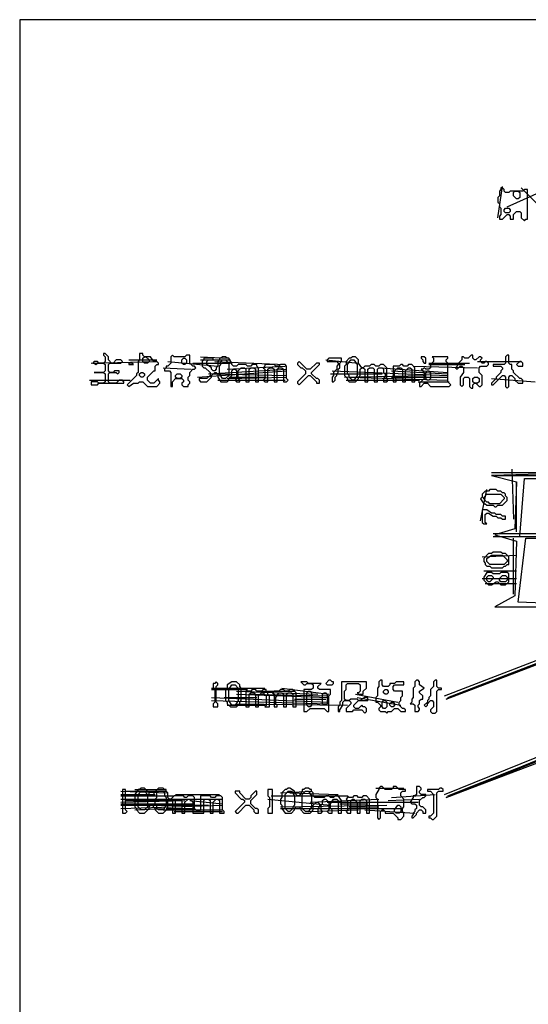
# Model space of a CAD drawing. Header units: millimetres. Extents: x -171 to 29168, y -21389 to 9617.
# Tile 2 of 60: x -16 to 195, y -21069 to -20661. Entities that reach past the tile are written whole.
import ezdxf

# ---------------------------------------------------------------- set-up
doc = ezdxf.new("R2010")
doc.units = ezdxf.units.MM
for name, color, linetype in [('REFERENCE_FRAME', 3, 'Continuous'), ('TRACE_CONTOUR_FINE', 8, 'Continuous'), ('TRACE_CONTOUR_MAJOR', 7, 'Continuous'), ('TRACE_DARK_PIXELS', 250, 'Continuous'), ('TRACE_STRAIGHT_LINES', 4, 'Continuous')]:
    doc.layers.add(name, color=color, linetype=linetype)

msp = doc.modelspace()

# ---------------------------------------------------------------- linework, layer by layer
at = {"layer": 'REFERENCE_FRAME'}
msp.add_lwpolyline([(-16, -21209.94), (816, -21209.94), (816, -20660.6), (-16, -20660.6)], close=True, dxfattribs=at)
at = {"layer": 'TRACE_CONTOUR_FINE'}
for points in [[(188.65, -20732.35), (189.3, -20731.71), (190.6, -20731.71), (191.25, -20732.35), (191.25, -20734.3), (190.6, -20734.95), (189.95, -20734.95), (188.65, -20733.65)], [(184.76, -20739.49), (185.41, -20738.84), (186.71, -20738.84), (187.36, -20739.49), (187.36, -20740.13), (186.71, -20740.78), (185.41, -20740.78), (184.76, -20740.13)], [(35.01, -20801.07), (35.66, -20800.43), (36.3, -20800.43), (37.6, -20801.72), (37.6, -20802.37), (36.95, -20803.02), (35.66, -20803.02), (35.01, -20802.37)], [(51.22, -20801.72), (51.86, -20801.07), (52.51, -20801.07), (53.16, -20801.72), (53.16, -20803.02), (52.51, -20803.67), (51.86, -20803.67), (51.22, -20803.02)], [(150.41, -20800.43), (150.41, -20801.07), (151.05, -20801.72), (151.05, -20802.37), (151.7, -20803.02), (152.35, -20803.02), (152.35, -20801.07), (151.7, -20800.43)], [(29.17, -20803.02), (29.17, -20803.67), (31.12, -20803.67), (30.47, -20803.02)], [(153, -20806.26), (153.65, -20806.26), (154.29, -20806.91), (154.29, -20809.5), (153.65, -20810.15), (153, -20810.15), (152.35, -20809.5), (152.35, -20806.91)], [(189.95, -20803.67), (190.6, -20804.32), (192.54, -20804.32), (192.54, -20803.02), (191.9, -20802.37), (191.25, -20802.37)], [(33.71, -20807.56), (34.36, -20806.91), (35.01, -20806.91), (35.66, -20807.56), (35.66, -20808.21), (35.01, -20808.85), (34.36, -20808.85), (33.71, -20808.21)], [(48.62, -20808.21), (49.27, -20807.56), (50.57, -20807.56), (51.22, -20808.21), (51.22, -20808.85), (50.57, -20809.5), (49.27, -20809.5), (48.62, -20808.85)], [(171.8, -20809.5), (172.45, -20808.85), (173.74, -20808.85), (174.39, -20809.5), (174.39, -20810.8), (173.74, -20811.45), (172.45, -20811.45), (171.8, -20810.8)], [(177.63, -20893.13), (177.63, -20891.84), (178.28, -20891.19), (179.58, -20891.19), (180.23, -20891.84), (180.23, -20892.48), (178.93, -20893.78), (178.28, -20893.78)], [(182.82, -20892.48), (184.12, -20891.19), (185.41, -20891.19), (186.06, -20891.84), (186.06, -20893.13), (185.41, -20893.78), (183.47, -20893.78), (182.82, -20893.13)], [(110.86, -20935.92), (111.51, -20936.57), (113.45, -20936.57), (114.1, -20935.92), (114.1, -20935.27), (113.45, -20935.27), (112.8, -20934.62), (112.16, -20934.62)], [(134.85, -20939.16), (135.49, -20938.51), (136.14, -20938.51), (136.79, -20939.16), (136.79, -20939.81), (136.14, -20940.46), (135.49, -20940.46), (134.85, -20939.81)], [(134.85, -20943.05), (135.49, -20943.05), (136.14, -20943.7), (136.14, -20945.65), (135.49, -20946.29), (134.85, -20946.29), (134.2, -20945.65), (134.2, -20943.7)], [(137.44, -20944.35), (138.09, -20943.7), (138.74, -20943.7), (139.38, -20944.35), (139.38, -20945), (138.74, -20945.65), (138.09, -20945.65), (137.44, -20945)], [(140.68, -20986.49), (141.33, -20986.49), (141.98, -20987.14), (141.98, -20989.08), (141.33, -20989.73), (140.03, -20989.73), (139.38, -20989.08), (139.38, -20988.43)]]:
    msp.add_lwpolyline(points, close=True, dxfattribs=at)
at = {"layer": 'TRACE_CONTOUR_MAJOR'}
for points in [[(183.47, -20730.41), (183.47, -20731.06), (182.82, -20731.71), (182.82, -20733.65), (182.17, -20734.3), (182.17, -20736.24), (182.82, -20736.89), (182.82, -20738.19), (183.47, -20738.84), (183.47, -20741.43), (182.82, -20742.08), (182.82, -20743.38), (184.12, -20743.38), (186.06, -20741.43), (186.71, -20741.43), (187.36, -20742.08), (187.36, -20743.38), (188.65, -20743.38), (188.65, -20741.43), (189.95, -20740.13), (191.25, -20740.13), (191.9, -20740.78), (191.9, -20742.73), (193.19, -20744.02), (193.84, -20743.38), (194.49, -20743.38), (194.49, -20731.06), (193.19, -20731.06), (192.54, -20731.71), (187.36, -20731.71), (186.71, -20732.35), (185.41, -20732.35), (184.76, -20731.71), (184.76, -20731.06), (184.12, -20730.41)], [(14.26, -20803.02), (14.91, -20803.02), (15.56, -20803.67), (16.21, -20803.02), (18.8, -20803.02), (19.45, -20803.67), (19.45, -20806.26), (18.8, -20806.91), (14.91, -20806.91), (18.8, -20806.91), (19.45, -20807.56), (19.45, -20810.8), (18.8, -20811.45), (16.86, -20811.45), (16.21, -20810.8), (13.61, -20810.8), (13.61, -20812.1), (16.21, -20812.1), (16.86, -20811.45), (27.23, -20811.45), (27.23, -20810.8), (26.58, -20810.15), (25.28, -20810.15), (23.99, -20811.45), (21.39, -20811.45), (20.75, -20810.8), (20.75, -20807.56), (21.39, -20806.91), (23.99, -20806.91), (24.64, -20807.56), (25.28, -20806.91), (25.28, -20806.26), (23.34, -20806.26), (22.69, -20806.91), (21.39, -20806.91), (20.75, -20806.26), (20.75, -20803.67), (21.39, -20803.02), (25.93, -20803.02), (26.58, -20802.37), (25.93, -20801.72), (23.99, -20801.72), (22.69, -20803.02), (22.04, -20803.02), (20.75, -20801.72), (20.75, -20800.43), (19.45, -20799.13), (18.8, -20799.13), (18.8, -20799.78), (19.45, -20800.43), (19.45, -20802.37), (18.8, -20803.02), (16.86, -20803.02), (16.21, -20802.37), (14.91, -20802.37)], [(33.71, -20799.13), (33.71, -20801.72), (33.06, -20802.37), (33.06, -20806.91), (32.41, -20807.56), (32.41, -20808.21), (28.53, -20812.1), (29.17, -20812.74), (31.12, -20811.45), (33.06, -20811.45), (33.71, -20810.8), (35.01, -20810.8), (36.95, -20812.74), (40.84, -20812.74), (42.14, -20811.45), (42.14, -20810.8), (41.49, -20810.15), (41.49, -20809.5), (39.55, -20811.45), (38.25, -20811.45), (36.95, -20810.15), (36.95, -20808.85), (39.55, -20806.26), (40.19, -20806.26), (40.19, -20804.32), (40.84, -20803.67), (41.49, -20803.67), (41.49, -20803.02), (40.84, -20802.37), (39.55, -20802.37), (38.25, -20800.43), (35.66, -20800.43), (35.01, -20799.78), (35.01, -20799.13)], [(47.33, -20799.78), (46.68, -20800.43), (46.68, -20803.02), (45.38, -20804.32), (44.73, -20804.32), (44.73, -20804.96), (44.08, -20805.61), (44.08, -20806.26), (46.03, -20806.26), (46.68, -20806.91), (46.68, -20812.74), (47.33, -20812.74), (47.33, -20810.8), (48.62, -20809.5), (51.22, -20809.5), (51.86, -20810.15), (51.86, -20810.8), (51.22, -20811.45), (51.22, -20812.1), (51.86, -20812.74), (53.81, -20812.74), (53.81, -20812.1), (54.46, -20811.45), (54.46, -20810.8), (53.81, -20810.15), (53.81, -20808.85), (54.46, -20808.21), (54.46, -20806.91), (55.75, -20805.61), (56.4, -20805.61), (57.05, -20804.96), (56.4, -20804.32), (55.75, -20804.32), (54.46, -20803.02), (54.46, -20799.78), (53.16, -20799.78), (52.51, -20800.43), (47.97, -20800.43)], [(59.64, -20802.37), (59.64, -20804.32), (60.29, -20804.96), (60.94, -20804.96), (62.88, -20806.91), (62.88, -20808.21), (61.59, -20809.5), (58.35, -20809.5), (58.35, -20810.15), (59, -20810.8), (61.59, -20810.8), (63.53, -20808.85), (63.53, -20808.21), (64.83, -20806.91), (65.48, -20806.91), (66.13, -20807.56), (66.13, -20808.85), (67.42, -20810.8), (70.02, -20810.8), (70.66, -20810.15), (70.66, -20809.5), (71.96, -20808.21), (71.96, -20806.26), (72.61, -20805.61), (73.26, -20805.61), (73.91, -20806.26), (73.91, -20809.5), (73.26, -20810.15), (73.91, -20810.8), (75.2, -20810.8), (75.2, -20810.15), (74.55, -20809.5), (74.55, -20806.26), (75.85, -20804.96), (77.15, -20804.96), (77.8, -20805.61), (77.8, -20810.8), (79.09, -20810.8), (79.09, -20805.61), (79.74, -20804.96), (81.04, -20804.96), (81.69, -20805.61), (81.69, -20810.8), (82.98, -20810.8), (82.98, -20804.96), (82.33, -20804.32), (82.33, -20803.67), (80.39, -20803.67), (79.74, -20804.32), (78.44, -20804.32), (77.8, -20803.67), (74.55, -20803.67), (73.91, -20804.32), (72.61, -20804.32), (71.96, -20803.67), (71.96, -20803.02), (70.66, -20801.07), (70.02, -20801.07), (69.37, -20800.43), (68.07, -20800.43), (67.42, -20801.07), (66.77, -20801.07), (66.77, -20801.72), (66.13, -20802.37), (66.13, -20804.32), (65.48, -20804.96), (65.48, -20805.61), (64.83, -20806.26), (64.18, -20806.26), (63.53, -20805.61), (63.53, -20804.96), (61.59, -20803.67), (61.59, -20802.37), (62.24, -20801.72), (64.18, -20801.72), (64.18, -20801.07), (60.29, -20801.07), (60.29, -20801.72)], [(68.07, -20801.72), (69.37, -20801.72), (70.66, -20803.02), (70.66, -20808.21), (69.37, -20809.5), (68.07, -20809.5), (66.77, -20807.56), (66.77, -20804.32), (67.42, -20803.67), (67.42, -20802.37)], [(117.34, -20801.07), (112.16, -20801.07), (111.51, -20801.72), (111.51, -20802.37), (115.4, -20802.37), (116.05, -20803.02), (116.05, -20803.67), (115.4, -20804.32), (115.4, -20805.61), (114.1, -20806.91), (114.1, -20808.21), (113.45, -20808.85), (113.45, -20810.8), (114.1, -20810.8), (114.75, -20810.15), (114.75, -20808.85), (115.4, -20808.21), (115.4, -20807.56), (116.05, -20806.91), (116.05, -20805.61), (116.69, -20804.96), (116.69, -20803.02), (117.34, -20802.37)], [(119.29, -20802.37), (119.29, -20803.67), (118.64, -20804.32), (118.64, -20808.21), (119.94, -20809.5), (119.94, -20810.15), (120.58, -20810.8), (123.18, -20810.8), (124.47, -20809.5), (124.47, -20808.85), (125.12, -20808.21), (125.12, -20805.61), (125.77, -20804.96), (126.42, -20804.96), (127.07, -20805.61), (127.07, -20810.8), (128.36, -20810.8), (128.36, -20805.61), (129.01, -20804.96), (130.31, -20804.96), (130.96, -20805.61), (130.96, -20810.8), (132.25, -20810.8), (132.25, -20805.61), (132.9, -20804.96), (134.2, -20804.96), (134.85, -20805.61), (134.85, -20806.91), (135.49, -20807.56), (135.49, -20808.85), (134.85, -20809.5), (134.85, -20810.8), (136.14, -20810.8), (136.79, -20810.15), (136.14, -20809.5), (136.14, -20804.96), (134.85, -20803.67), (133.55, -20803.67), (132.9, -20804.32), (131.6, -20804.32), (130.96, -20803.67), (129.66, -20803.67), (129.01, -20804.32), (127.07, -20804.32), (126.42, -20804.96), (125.77, -20804.96), (124.47, -20803.02), (124.47, -20801.72), (123.18, -20800.43), (121.88, -20800.43), (121.23, -20801.07), (120.58, -20801.07)], [(121.23, -20801.72), (122.53, -20801.72), (123.82, -20803.67), (123.82, -20808.21), (122.53, -20810.15), (121.88, -20810.15), (120.58, -20808.85), (120.58, -20808.21), (119.94, -20807.56), (119.94, -20803.67)], [(154.94, -20800.43), (155.59, -20801.07), (155.59, -20802.37), (154.29, -20803.67), (154.29, -20804.96), (153.65, -20805.61), (152.35, -20805.61), (151.7, -20804.96), (151.05, -20805.61), (150.41, -20805.61), (151.7, -20806.91), (151.7, -20809.5), (149.76, -20811.45), (149.76, -20812.74), (150.41, -20812.74), (151.7, -20811.45), (153, -20811.45), (154.29, -20812.74), (162.07, -20812.74), (162.72, -20812.1), (161.43, -20810.8), (161.43, -20803.02), (160.78, -20802.37), (160.78, -20801.72), (161.43, -20801.07), (161.43, -20800.43)], [(167.26, -20800.43), (167.26, -20801.72), (165.32, -20803.67), (165.32, -20804.32), (164.67, -20804.96), (165.32, -20805.61), (166.61, -20804.32), (167.26, -20804.32), (167.91, -20804.96), (167.91, -20806.91), (166.61, -20808.85), (166.61, -20812.1), (167.26, -20812.74), (167.91, -20812.1), (167.91, -20809.5), (168.56, -20808.85), (169.85, -20808.85), (170.5, -20809.5), (170.5, -20812.74), (171.15, -20813.39), (171.8, -20813.39), (171.8, -20812.1), (172.45, -20811.45), (173.1, -20811.45), (174.39, -20812.74), (175.04, -20812.74), (175.69, -20812.1), (175.69, -20808.21), (174.39, -20806.91), (174.39, -20804.96), (175.04, -20804.32), (177.63, -20804.32), (178.28, -20803.67), (178.28, -20803.02), (177.63, -20802.37), (176.99, -20802.37), (176.34, -20803.02), (175.69, -20803.02), (175.04, -20802.37), (175.04, -20801.72), (175.69, -20801.07), (175.04, -20800.43), (174.39, -20800.43), (173.1, -20801.72), (172.45, -20801.72), (171.8, -20801.07), (171.8, -20799.78), (171.15, -20799.78), (169.85, -20801.07), (168.56, -20801.07), (167.91, -20800.43)], [(186.71, -20799.78), (186.06, -20799.78), (185.41, -20800.43), (185.41, -20803.02), (184.76, -20803.67), (180.23, -20803.67), (180.23, -20804.32), (183.47, -20804.32), (184.12, -20804.96), (184.12, -20805.61), (183.47, -20806.26), (183.47, -20806.91), (181.52, -20808.85), (181.52, -20809.5), (179.58, -20811.45), (179.58, -20812.1), (180.23, -20812.1), (184.12, -20808.21), (184.76, -20808.21), (185.41, -20808.85), (185.41, -20812.74), (186.06, -20813.39), (186.71, -20812.74), (186.71, -20808.85), (187.36, -20808.21), (188.01, -20808.21), (189.3, -20809.5), (189.3, -20810.15), (190.6, -20811.45), (192.54, -20811.45), (192.54, -20810.15), (191.9, -20809.5), (191.25, -20809.5), (188.65, -20806.91), (188.65, -20806.26), (188.01, -20805.61), (188.01, -20803.67), (187.36, -20803.67), (186.71, -20803.02)], [(85.58, -20803.67), (85.58, -20804.32), (84.93, -20804.96), (85.58, -20805.61), (85.58, -20809.5), (84.93, -20810.15), (85.58, -20810.8), (86.87, -20810.8), (86.87, -20805.61), (87.52, -20804.96), (88.82, -20804.96), (89.47, -20805.61), (89.47, -20810.8), (90.76, -20810.8), (90.76, -20805.61), (91.41, -20804.96), (92.71, -20804.96), (93.35, -20805.61), (93.35, -20810.8), (94.65, -20810.8), (95.3, -20810.15), (94.65, -20809.5), (94.65, -20804.32), (94, -20803.67), (92.06, -20803.67), (91.41, -20804.32), (90.11, -20804.32), (89.47, -20803.67)], [(99.84, -20802.37), (99.19, -20803.02), (99.19, -20803.67), (100.49, -20804.96), (101.13, -20804.96), (102.43, -20806.26), (102.43, -20807.56), (99.19, -20810.8), (99.19, -20811.45), (99.84, -20812.1), (103.73, -20808.21), (104.38, -20808.21), (106.97, -20810.8), (106.97, -20811.45), (108.27, -20811.45), (108.27, -20810.15), (107.62, -20809.5), (106.97, -20809.5), (105.02, -20807.56), (105.02, -20806.91), (108.27, -20803.67), (108.27, -20803.02), (106.97, -20803.02), (104.38, -20805.61), (103.08, -20805.61)], [(138.74, -20804.32), (138.74, -20810.8), (140.03, -20810.8), (140.03, -20809.5), (139.38, -20808.85), (139.38, -20806.26), (140.68, -20804.96), (141.98, -20804.96), (142.63, -20805.61), (142.63, -20810.8), (143.92, -20810.8), (143.92, -20806.26), (145.22, -20804.96), (145.87, -20804.96), (146.52, -20805.61), (146.52, -20810.8), (147.81, -20810.8), (147.81, -20804.96), (146.52, -20803.67), (145.22, -20803.67), (144.57, -20804.32), (143.27, -20804.32), (142.63, -20803.67), (141.98, -20803.67), (141.33, -20804.32)], [(175.04, -20859.42), (176.34, -20861.37), (176.99, -20861.37), (177.63, -20862.01), (180.23, -20862.01), (180.88, -20862.66), (181.52, -20862.66), (182.17, -20862.01), (184.12, -20862.01), (186.06, -20860.07), (186.06, -20858.77), (185.41, -20858.12), (185.41, -20857.48), (184.76, -20856.83), (184.12, -20856.83), (183.47, -20856.18), (182.17, -20856.18), (181.52, -20855.53), (178.93, -20855.53), (178.28, -20856.18), (176.99, -20856.18), (175.69, -20857.48), (175.69, -20858.77)], [(176.34, -20858.77), (177.63, -20857.48), (183.47, -20857.48), (184.76, -20858.77), (184.76, -20859.42), (182.82, -20861.37), (178.93, -20861.37), (178.28, -20860.72), (177.63, -20860.72), (176.34, -20859.42)], [(175.69, -20863.96), (175.69, -20869.15), (176.34, -20869.79), (177.63, -20869.79), (176.99, -20869.15), (176.99, -20865.9), (177.63, -20865.26), (178.28, -20865.26), (180.23, -20866.55), (181.52, -20866.55), (182.17, -20867.2), (183.47, -20867.2), (184.12, -20867.85), (185.41, -20867.85), (185.41, -20866.55), (184.12, -20866.55), (183.47, -20865.9), (181.52, -20865.9), (180.88, -20865.26), (179.58, -20865.26), (177.63, -20863.96)], [(176.34, -20884.06), (176.34, -20885.35), (176.99, -20886), (176.99, -20886.65), (177.63, -20887.3), (178.93, -20887.3), (179.58, -20887.95), (184.12, -20887.95), (184.76, -20887.3), (185.41, -20887.3), (186.06, -20886.65), (186.71, -20886.65), (186.71, -20883.41), (185.41, -20882.11), (184.12, -20882.11), (183.47, -20881.46), (180.23, -20881.46), (179.58, -20882.11), (178.28, -20882.11)], [(177.63, -20884.06), (179.58, -20882.76), (184.12, -20882.76), (186.06, -20884.71), (186.06, -20885.35), (184.76, -20886.65), (178.93, -20886.65), (177.63, -20885.35)], [(176.34, -20891.84), (176.34, -20893.13), (178.28, -20895.08), (179.58, -20895.08), (181.52, -20893.78), (182.17, -20893.78), (183.47, -20895.08), (185.41, -20895.08), (186.71, -20893.78), (186.71, -20890.54), (186.06, -20889.89), (183.47, -20889.89), (182.82, -20890.54), (180.23, -20890.54), (179.58, -20889.89), (177.63, -20889.89)], [(65.48, -20935.27), (64.83, -20935.92), (64.18, -20935.92), (64.18, -20937.87), (64.83, -20938.51), (64.83, -20943.7), (64.18, -20944.35), (64.18, -20945.65), (66.13, -20945.65), (66.13, -20944.35), (65.48, -20943.7), (65.48, -20937.22), (66.13, -20936.57), (66.13, -20935.92)], [(71.96, -20935.27), (70.02, -20936.57), (70.02, -20937.87), (69.37, -20938.51), (69.37, -20943.05), (70.02, -20943.7), (70.02, -20944.35), (71.31, -20945.65), (73.91, -20945.65), (75.2, -20944.35), (75.2, -20943.7), (75.85, -20943.05), (75.85, -20937.87), (75.2, -20937.22), (75.2, -20936.57), (73.91, -20935.27)], [(71.96, -20936.57), (73.26, -20936.57), (74.55, -20937.87), (74.55, -20943.05), (73.26, -20945), (71.96, -20945), (70.66, -20943.05), (70.66, -20938.51)], [(100.49, -20935.27), (101.78, -20936.57), (102.43, -20936.57), (103.08, -20935.92), (105.02, -20935.92), (105.67, -20936.57), (105.67, -20937.87), (105.02, -20938.51), (101.78, -20938.51), (101.78, -20947.59), (103.08, -20947.59), (104.38, -20946.29), (110.21, -20946.29), (111.51, -20947.59), (112.16, -20947.59), (112.16, -20941.11), (112.8, -20940.46), (112.8, -20938.51), (108.27, -20938.51), (107.62, -20937.87), (107.62, -20937.22), (108.91, -20935.92), (103.73, -20935.92), (103.08, -20935.27)], [(117.34, -20935.27), (117.34, -20943.05), (116.69, -20943.7), (116.69, -20945), (116.05, -20945.65), (116.05, -20947.59), (116.69, -20947.59), (116.69, -20946.94), (117.99, -20945), (117.99, -20943.7), (118.64, -20943.05), (120.58, -20943.05), (121.23, -20943.7), (121.23, -20944.35), (119.29, -20946.29), (119.29, -20947.59), (121.88, -20947.59), (122.53, -20946.94), (125.77, -20946.94), (127.07, -20948.24), (127.71, -20947.59), (127.71, -20946.29), (127.07, -20945.65), (126.42, -20945.65), (125.77, -20945), (124.47, -20946.29), (123.18, -20946.29), (122.53, -20945.65), (122.53, -20945), (124.47, -20943.05), (128.36, -20943.05), (128.36, -20941.76), (127.07, -20941.76), (125.12, -20943.05), (124.47, -20943.05), (123.82, -20942.4), (121.23, -20942.4), (120.58, -20943.05), (119.29, -20943.05), (118.64, -20942.4), (118.64, -20939.16), (119.29, -20938.51), (119.29, -20936.57), (119.94, -20935.92), (124.47, -20935.92), (125.12, -20936.57), (125.12, -20939.16), (124.47, -20939.81), (123.82, -20939.81), (124.47, -20940.46), (126.42, -20940.46), (126.42, -20939.16), (127.71, -20937.87), (127.71, -20935.27)], [(133.55, -20934.62), (132.9, -20935.27), (132.9, -20937.22), (132.25, -20937.87), (132.25, -20941.11), (131.6, -20941.76), (131.6, -20943.7), (132.25, -20943.7), (133.55, -20945), (133.55, -20945.65), (132.9, -20946.29), (132.9, -20946.94), (133.55, -20947.59), (135.49, -20947.59), (136.14, -20948.24), (136.79, -20947.59), (138.09, -20947.59), (139.38, -20946.29), (140.68, -20946.29), (141.98, -20947.59), (143.92, -20947.59), (143.92, -20946.94), (143.27, -20946.29), (142.63, -20946.29), (141.33, -20945), (141.33, -20943.7), (141.98, -20943.05), (141.98, -20941.76), (142.63, -20941.11), (142.63, -20939.16), (139.38, -20939.16), (138.74, -20938.51), (138.74, -20937.22), (139.38, -20936.57), (143.27, -20936.57), (143.27, -20935.27), (140.03, -20935.27), (139.38, -20935.92), (137.44, -20935.92), (137.44, -20936.57), (136.79, -20937.22), (134.85, -20937.22), (134.2, -20936.57), (134.2, -20934.62)], [(149.11, -20934.62), (148.46, -20934.62), (147.81, -20935.27), (147.81, -20937.22), (147.16, -20937.87), (147.16, -20941.76), (146.52, -20942.4), (146.52, -20943.7), (145.87, -20944.35), (147.16, -20944.35), (147.81, -20945), (147.81, -20947.59), (149.11, -20947.59), (149.76, -20946.94), (149.76, -20946.29), (149.11, -20945.65), (149.11, -20945), (149.76, -20944.35), (149.76, -20943.05), (150.41, -20942.4), (151.05, -20942.4), (151.05, -20941.11), (149.76, -20939.81), (149.76, -20939.16), (151.7, -20937.87), (149.76, -20936.57), (149.76, -20935.27)], [(156.89, -20934.62), (156.24, -20934.62), (155.59, -20935.27), (155.59, -20937.22), (154.29, -20938.51), (154.29, -20941.11), (153.65, -20941.76), (153.65, -20942.4), (153, -20943.05), (153, -20943.7), (151.7, -20945), (152.35, -20945.65), (153, -20945), (153, -20944.35), (154.29, -20943.05), (154.94, -20943.05), (155.59, -20943.7), (155.59, -20945.65), (154.29, -20946.94), (154.29, -20947.59), (154.94, -20948.24), (156.24, -20948.24), (156.89, -20947.59), (156.89, -20939.16), (157.54, -20938.51), (158.83, -20938.51), (158.83, -20937.87), (157.54, -20937.87), (156.89, -20937.22)], [(77.8, -20939.16), (77.8, -20945.65), (79.09, -20945.65), (79.09, -20940.46), (79.74, -20939.81), (81.04, -20939.81), (81.69, -20940.46), (81.69, -20945.65), (82.98, -20945.65), (82.98, -20941.11), (84.28, -20939.81), (84.93, -20939.81), (86.22, -20941.11), (86.22, -20945), (85.58, -20945.65), (87.52, -20945.65), (87.52, -20941.11), (86.87, -20940.46), (86.87, -20939.81), (86.22, -20939.16), (86.22, -20938.51), (84.93, -20938.51), (84.28, -20939.16), (82.33, -20939.16), (81.69, -20938.51), (80.39, -20938.51), (79.74, -20939.16)], [(88.82, -20939.81), (89.47, -20940.46), (89.47, -20945.65), (90.76, -20945.65), (90.76, -20945), (90.11, -20944.35), (90.11, -20941.76), (91.41, -20939.81), (92.71, -20939.81), (93.35, -20940.46), (93.35, -20945.65), (94.65, -20945.65), (94.65, -20940.46), (95.3, -20939.81), (96.6, -20939.81), (97.24, -20940.46), (97.24, -20945.65), (98.54, -20945.65), (98.54, -20939.81), (97.24, -20938.51), (95.95, -20938.51), (95.3, -20939.16), (94, -20939.16), (93.35, -20938.51), (92.06, -20938.51), (91.41, -20939.16), (89.47, -20939.16)], [(103.73, -20939.16), (104.38, -20939.16), (105.02, -20939.81), (105.02, -20945), (104.38, -20945.65), (103.73, -20945.65), (103.08, -20945), (103.08, -20939.81)], [(110.21, -20939.81), (110.86, -20939.81), (111.51, -20940.46), (111.51, -20944.35), (110.86, -20945), (110.21, -20945), (109.56, -20944.35), (109.56, -20940.46)], [(26.58, -20980), (26.58, -20989.73), (27.88, -20989.73), (28.53, -20989.08), (27.88, -20988.43), (27.88, -20980)], [(31.77, -20981.95), (31.77, -20987.14), (32.41, -20987.78), (32.41, -20988.43), (33.71, -20989.73), (35.66, -20989.73), (37.6, -20987.78), (37.6, -20987.14), (38.25, -20986.49), (38.9, -20986.49), (40.19, -20987.78), (40.19, -20988.43), (41.49, -20989.73), (43.44, -20989.73), (45.38, -20987.78), (45.38, -20984.54), (46.03, -20983.89), (46.68, -20983.89), (47.33, -20984.54), (47.33, -20989.73), (48.62, -20989.73), (48.62, -20984.54), (49.27, -20983.89), (50.57, -20983.89), (51.22, -20984.54), (51.22, -20989.73), (52.51, -20989.73), (52.51, -20985.19), (53.81, -20983.89), (54.46, -20983.89), (55.75, -20985.19), (55.75, -20989.73), (60.29, -20989.73), (60.29, -20984.54), (60.94, -20983.89), (62.24, -20983.89), (62.88, -20984.54), (62.88, -20989.73), (64.18, -20989.73), (64.18, -20985.19), (65.48, -20983.89), (66.13, -20983.89), (66.77, -20984.54), (66.77, -20989.73), (68.72, -20989.73), (68.72, -20989.08), (68.07, -20988.43), (68.07, -20983.25), (67.42, -20982.6), (65.48, -20982.6), (64.83, -20983.25), (63.53, -20983.25), (62.88, -20982.6), (59, -20982.6), (59, -20988.43), (58.35, -20989.08), (57.7, -20989.08), (56.4, -20987.78), (56.4, -20983.25), (55.75, -20982.6), (53.81, -20982.6), (53.16, -20983.25), (52.51, -20983.25), (51.86, -20982.6), (47.97, -20982.6), (46.68, -20983.89), (46.03, -20983.89), (45.38, -20983.25), (45.38, -20981.3), (44.73, -20980.65), (44.73, -20980), (44.08, -20980), (43.44, -20979.36), (41.49, -20979.36), (39.55, -20981.3), (39.55, -20981.95), (38.9, -20982.6), (38.25, -20982.6), (37.6, -20981.95), (37.6, -20981.3), (35.66, -20979.36), (34.36, -20979.36), (33.71, -20980), (33.06, -20980)], [(34.36, -20980.65), (35.66, -20980.65), (36.95, -20981.95), (36.95, -20987.14), (35.66, -20988.43), (34.36, -20988.43), (33.06, -20987.14), (33.06, -20981.95)], [(41.49, -20980.65), (43.44, -20980.65), (44.08, -20981.3), (44.08, -20982.6), (44.73, -20983.25), (44.73, -20986.49), (43.44, -20988.43), (41.49, -20988.43), (40.84, -20987.78), (40.84, -20986.49), (40.19, -20985.84), (40.19, -20983.89), (40.84, -20983.25), (40.84, -20981.3)], [(73.26, -20980.65), (73.26, -20981.3), (75.85, -20983.89), (76.5, -20983.89), (77.15, -20984.54), (77.15, -20985.19), (73.26, -20989.08), (73.91, -20989.73), (74.55, -20989.73), (77.8, -20986.49), (79.09, -20986.49), (81.04, -20988.43), (81.04, -20989.08), (81.69, -20989.73), (82.98, -20989.73), (82.98, -20988.43), (82.33, -20987.78), (81.69, -20987.78), (79.74, -20985.84), (79.74, -20984.54), (82.33, -20981.95), (82.33, -20980.65), (81.69, -20980.65), (79.74, -20982.6), (79.74, -20983.25), (79.09, -20983.89), (77.8, -20983.89), (75.2, -20981.3), (75.2, -20980.65)], [(86.87, -20980), (86.87, -20982.6), (87.52, -20983.25), (87.52, -20987.14), (86.87, -20987.78), (86.87, -20989.73), (88.82, -20989.73), (88.82, -20980)], [(92.71, -20981.3), (92.71, -20983.25), (92.06, -20983.89), (92.06, -20985.84), (92.71, -20986.49), (92.71, -20987.78), (94, -20989.73), (96.6, -20989.73), (97.89, -20988.43), (97.89, -20987.78), (98.54, -20987.14), (99.84, -20987.14), (100.49, -20987.78), (100.49, -20988.43), (101.78, -20989.73), (104.38, -20989.73), (105.67, -20988.43), (105.67, -20986.49), (106.97, -20985.19), (107.62, -20985.19), (108.27, -20985.84), (108.27, -20987.14), (107.62, -20987.78), (107.62, -20989.73), (108.91, -20989.73), (109.56, -20989.08), (108.91, -20988.43), (108.91, -20986.49), (109.56, -20985.84), (109.56, -20984.54), (110.21, -20983.89), (110.86, -20983.89), (112.16, -20985.19), (112.16, -20988.43), (111.51, -20989.08), (112.16, -20989.73), (113.45, -20989.73), (113.45, -20988.43), (112.8, -20987.78), (112.8, -20985.84), (114.1, -20983.89), (115.4, -20983.89), (116.05, -20984.54), (116.05, -20989.73), (117.34, -20989.73), (117.34, -20984.54), (116.05, -20982.6), (114.75, -20982.6), (114.1, -20983.25), (112.8, -20983.25), (112.16, -20982.6), (110.86, -20982.6), (110.21, -20983.25), (106.32, -20983.25), (105.67, -20982.6), (105.67, -20981.3), (105.02, -20980.65), (105.02, -20980), (104.38, -20980), (103.73, -20979.36), (102.43, -20979.36), (101.78, -20980), (101.13, -20980), (101.13, -20980.65), (99.84, -20982.6), (99.19, -20982.6), (97.89, -20981.3), (97.89, -20980.65), (95.95, -20979.36), (95.3, -20979.36), (94.65, -20980), (94, -20980)], [(95.3, -20980.65), (96.6, -20980.65), (97.89, -20982.6), (97.89, -20986.49), (97.24, -20987.14), (97.24, -20987.78), (95.95, -20989.08), (95.3, -20989.08), (94, -20987.78), (94, -20981.95)], [(102.43, -20980.65), (103.73, -20980.65), (105.02, -20982.6), (105.02, -20987.14), (103.73, -20989.08), (102.43, -20989.08), (101.13, -20987.78), (101.13, -20981.95)], [(133.55, -20978.71), (132.9, -20979.36), (132.9, -20980), (131.6, -20981.95), (131.6, -20983.25), (132.25, -20983.89), (132.25, -20991.67), (132.9, -20992.32), (133.55, -20991.67), (133.55, -20989.08), (134.2, -20988.43), (134.85, -20988.43), (135.49, -20989.08), (135.49, -20989.73), (138.74, -20989.73), (140.68, -20991.67), (140.68, -20992.32), (141.98, -20992.32), (143.27, -20991.03), (143.27, -20989.73), (142.63, -20989.08), (142.63, -20987.78), (143.27, -20987.14), (143.27, -20983.89), (141.98, -20982.6), (141.98, -20981.3), (142.63, -20980.65), (143.92, -20980.65), (143.92, -20980), (141.33, -20980), (140.03, -20978.71), (138.74, -20978.71), (138.74, -20979.36), (138.09, -20980), (135.49, -20980), (134.2, -20978.71)], [(149.76, -20978.71), (148.46, -20978.71), (148.46, -20981.95), (147.81, -20982.6), (147.16, -20982.6), (147.16, -20983.25), (145.87, -20985.19), (146.52, -20985.84), (147.81, -20985.84), (148.46, -20986.49), (148.46, -20987.78), (147.81, -20988.43), (147.81, -20989.08), (147.16, -20989.73), (147.16, -20990.38), (146.52, -20991.03), (146.52, -20991.67), (147.16, -20991.67), (148.46, -20990.38), (148.46, -20989.73), (149.76, -20988.43), (150.41, -20988.43), (151.05, -20989.08), (151.05, -20989.73), (152.35, -20989.73), (152.35, -20988.43), (151.05, -20987.14), (150.41, -20987.14), (149.76, -20986.49), (149.76, -20984.54), (151.05, -20983.25), (151.7, -20983.25), (152.35, -20982.6), (152.35, -20981.95), (150.41, -20981.95), (149.76, -20981.3), (149.76, -20980.65), (150.41, -20980), (150.41, -20979.36)], [(158.83, -20979.36), (158.18, -20979.36), (157.54, -20980), (153, -20980), (153, -20980.65), (154.29, -20980.65), (155.59, -20981.95), (155.59, -20989.73), (154.29, -20991.03), (153.65, -20991.03), (153.65, -20991.67), (154.29, -20991.67), (154.94, -20992.32), (155.59, -20992.32), (156.89, -20991.03), (156.89, -20981.3), (157.54, -20980.65), (159.48, -20980.65), (159.48, -20980)], [(119.94, -20982.6), (119.94, -20983.25), (119.29, -20983.89), (119.94, -20984.54), (119.94, -20988.43), (119.29, -20989.08), (119.94, -20989.73), (121.23, -20989.73), (121.23, -20984.54), (121.88, -20983.89), (122.53, -20983.89), (123.82, -20985.19), (123.82, -20989.73), (125.12, -20989.73), (125.12, -20984.54), (125.77, -20983.89), (127.07, -20983.89), (127.71, -20984.54), (127.71, -20989.73), (129.01, -20989.73), (129.01, -20983.89), (127.71, -20982.6), (126.42, -20982.6), (125.77, -20983.25), (124.47, -20983.25), (123.82, -20982.6), (122.53, -20982.6), (121.88, -20983.25), (120.58, -20983.25)]]:
    msp.add_lwpolyline(points, close=True, dxfattribs=at)
for points in [[(224.96, -20848.4), (179.58, -20849.7), (189.95, -20852.29), (189.3, -20871.74), (180.88, -20874.33), (189.95, -20876.93), (189.3, -20899.62), (180.88, -20904.15), (239.87, -20904.15), (190.6, -20902.21), (193.84, -20875.63), (239.22, -20875.63), (191.25, -20874.98), (193.19, -20850.99), (287.84, -20850.99)], [(254.13, -20906.1), (160.78, -20942.4), (245.71, -20909.99)], [(246.35, -20948.24), (160.78, -20983.25), (246.35, -20950.83)]]:
    msp.add_lwpolyline(points, dxfattribs=at)
at = {"layer": 'TRACE_DARK_PIXELS'}
for p, q in [((180.88, -20849.7), (474.55, -20849.7)), ((180.88, -20874.98), (239.22, -20874.98))]:
    msp.add_line(p, q, dxfattribs=at)
at = {"layer": 'TRACE_STRAIGHT_LINES'}
for p, q in [((182.17, -20742.73), (184.12, -20729.76)), ((186.06, -20738.19), (203.57, -20730.41)), ((191.9, -20730.41), (204.86, -20743.38)), ((29.17, -20801.72), (40.84, -20801.72)), ((59, -20800.43), (70.66, -20801.07)), ((59, -20801.72), (71.31, -20801.72)), ((110.86, -20801.72), (124.47, -20803.02)), ((13.61, -20803.02), (40.84, -20802.37)), ((43.44, -20804.96), (55.11, -20805.61)), ((45.38, -20802.37), (66.13, -20804.32)), ((55.75, -20803.02), (71.31, -20803.02)), ((57.7, -20808.85), (94.65, -20806.26)), ((62.24, -20807.56), (94.65, -20805.61)), ((64.83, -20802.37), (94, -20803.67)), ((70.02, -20805.61), (94, -20804.32)), ((113.45, -20806.26), (161.43, -20808.21)), ((133.55, -20804.96), (161.43, -20806.91)), ((138.09, -20806.26), (161.43, -20807.56)), ((147.16, -20804.32), (173.74, -20804.96)), ((153.65, -20803.02), (170.5, -20803.02)), ((153.65, -20803.67), (168.56, -20803.67)), ((173.74, -20802.37), (191.9, -20802.37)), ((12.97, -20810.15), (29.82, -20810.15)), ((64.18, -20807.56), (94.65, -20808.21)), ((66.13, -20810.15), (94, -20810.15)), ((70.02, -20809.5), (94.65, -20808.85)), ((70.66, -20808.85), (86.22, -20808.85)), ((112.8, -20807.56), (134.2, -20807.56)), ((118.64, -20808.85), (151.7, -20808.21)), ((119.29, -20810.15), (149.76, -20810.15)), ((120.58, -20808.85), (161.43, -20810.15)), ((138.09, -20808.85), (161.43, -20808.85)), ((179.58, -20809.5), (197.73, -20810.8)), ((149.11, -20810.8), (162.07, -20810.8)), ((188.01, -20847.1), (188.65, -20867.85)), ((179.58, -20848.4), (352.67, -20848.4)), ((189.95, -20873.04), (189.95, -20852.29)), ((175.04, -20868.5), (177.63, -20855.53)), ((180.23, -20873.68), (213.29, -20873.68)), ((180.23, -20874.98), (237.93, -20874.98)), ((188.65, -20898.97), (188.65, -20875.63)), ((175.69, -20883.41), (189.95, -20882.76)), ((176.34, -20889.24), (189.95, -20889.24)), ((175.69, -20892.48), (189.95, -20892.48)), ((176.99, -20894.43), (189.95, -20894.43)), ((161.43, -20941.76), (259.32, -20904.15)), ((162.72, -20982.6), (357.86, -20904.15)), ((160.13, -20981.95), (351.38, -20904.8)), ((160.13, -20941.11), (252.19, -20905.45)), ((63.53, -20937.87), (85.58, -20937.87)), ((63.53, -20938.51), (78.44, -20938.51)), ((73.91, -20939.16), (107.62, -20940.46)), ((73.91, -20940.46), (112.16, -20941.76)), ((79.09, -20940.46), (112.16, -20941.11)), ((84.28, -20939.16), (97.89, -20939.16)), ((92.71, -20937.87), (112.16, -20940.46)), ((123.18, -20940.46), (140.68, -20943.7)), ((63.53, -20941.76), (112.16, -20943.7)), ((63.53, -20943.05), (112.16, -20944.35)), ((68.72, -20941.76), (82.33, -20941.76)), ((70.02, -20945), (85.58, -20945)), ((73.91, -20944.35), (119.94, -20945)), ((97.89, -20942.4), (110.86, -20942.4)), ((123.82, -20941.76), (141.98, -20945)), ((161.43, -20982.6), (221.72, -20958.61)), ((25.93, -20980.65), (45.38, -20981.3)), ((25.93, -20981.95), (40.19, -20981.95)), ((27.88, -20980.65), (44.73, -20980.65)), ((31.77, -20980), (44.73, -20980)), ((48.62, -20981.95), (66.77, -20981.95)), ((92.06, -20981.3), (105.02, -20980.65)), ((95.95, -20981.3), (116.05, -20981.95)), ((131.6, -20979.36), (143.27, -20979.36)), ((138.09, -20983.25), (156.24, -20981.95)), ((25.93, -20982.6), (47.97, -20982.6)), ((25.93, -20983.89), (68.07, -20983.89)), ((25.93, -20985.19), (52.51, -20984.54)), ((25.93, -20985.84), (56.4, -20985.84)), ((27.88, -20984.54), (50.57, -20984.54)), ((54.46, -20984.54), (68.07, -20985.84)), ((86.87, -20983.89), (112.8, -20986.49)), ((88.17, -20982.6), (119.94, -20982.6)), ((104.38, -20985.19), (132.9, -20983.89)), ((111.51, -20985.19), (149.11, -20985.19)), ((116.69, -20985.84), (128.36, -20985.84)), ((136.79, -20984.54), (149.76, -20983.89)), ((25.93, -20987.78), (68.07, -20986.49)), ((25.93, -20986.49), (62.24, -20986.49)), ((31.77, -20988.43), (44.08, -20987.78)), ((43.44, -20988.43), (68.07, -20988.43)), ((44.73, -20987.78), (56.4, -20987.78)), ((47.97, -20989.08), (68.07, -20989.08)), ((92.06, -20987.14), (136.14, -20986.49)), ((92.06, -20987.78), (142.63, -20987.78)), ((103.73, -20989.08), (124.47, -20988.43)), ((120.58, -20987.14), (132.9, -20987.14)), ((127.07, -20988.43), (147.81, -20989.73))]:
    msp.add_line(p, q, dxfattribs=at)

doc.saveas('drawing.dxf')
